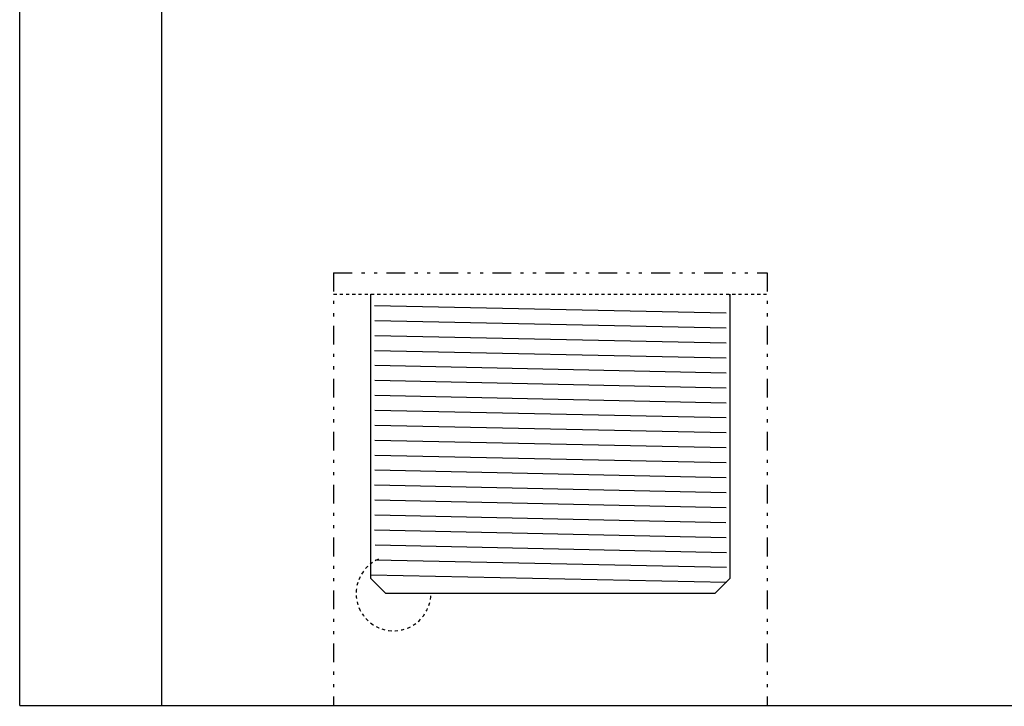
# Model space of a CAD drawing. Header units: centimetres. Extents: x 4745 to 39369, y 17389 to 19524.
# Tile 62 of 188: x 20900 to 20932, y 17966 to 17988. Entities that reach past the tile are written whole.
import ezdxf

# ---------------------------------------------------------------- set-up
doc = ezdxf.new("R2010")
doc.units = ezdxf.units.CM
doc.linetypes.add('DIVIDE', pattern=[1.25, 0.5, -0.25, 0, -0.25, 0, -0.25])
doc.linetypes.add('HIDDEN', pattern=[0.375, 0.25, -0.125])
for name, color, linetype in [('UKRYTA', 250, 'HIDDEN'), ('Ukryte', 7, 'DIVIDE'), ('WYMIAR', 4, 'Continuous')]:
    doc.layers.add(name, color=color, linetype=linetype)
doc.linetypes.add('CPFLEX', pattern='A,0.0001,-0.2,[131,LTYPESHP.SHX,S=0.2,R=0,X=-0.2,Y=0],-0.4,[131,LTYPESHP.SHX,S=0.2,R=180,X=0.2,Y=0],-0.2', length=0.8001)

# ---------------------------------------------------------------- blocks, each defined once
blk = doc.blocks.new('VITRIX PRO 35 55')
at = {"linetype": 'Continuous'}
for p, q in [((-211.81, -492.28), (-211.81, 229.72)), ((-192.81, -492.28), (-192.81, 229.72)), ((-164.33, -438.78), (-117.32, -439.78)), ((-164.32, -440.77), (-117.33, -441.78)), ((-164.32, -442.78), (-117.33, -443.77)), ((-164.33, -444.78), (-117.33, -445.78)), ((-164.31, -446.77), (-117.31, -447.78)), ((-164.31, -448.78), (-117.32, -449.78)), ((-164.31, -450.78), (-117.31, -451.78)), ((-164.3, -452.77), (-117.31, -453.78)), ((-164.3, -454.78), (-117.31, -455.77)), ((-164.31, -456.78), (-117.31, -457.78)), ((-164.32, -458.78), (-117.33, -459.78)), ((-164.32, -460.78), (-117.33, -461.78)), ((-164.33, -462.78), (-117.33, -463.78)), ((-164.32, -464.78), (-117.33, -465.79)), ((-164.32, -466.79), (-117.34, -467.78)), ((-164.33, -468.79), (-117.33, -469.79)), ((-164.26, -470.78), (-117.27, -471.79)), ((-164.26, -472.79), (-117.28, -473.78)), ((-164.83, -474.79), (-117.27, -475.79)), ((-164.83, -475.28), (-162.83, -477.28)), ((-116.83, -475.28), (-118.83, -477.28)), ((-118.83, -477.28), (-162.83, -477.28)), ((-211.81, -492.28), (230.19, -492.28))]:
    blk.add_line(p, q, dxfattribs=at)
blk.add_line((-169.82, -437.28), (-111.82, -437.28))
at = {"linetype": 'CPFLEX', "ltscale": 2.5}
for p, q in [((-164.83, -475.28), (-164.83, -437.28)), ((-116.83, -437.28), (-116.83, -475.28))]:
    blk.add_line(p, q, dxfattribs=at)
at = {"layer": 'Ukryte', "ltscale": 5}
for p, q in [((-169.82, -434.41), (-111.82, -434.41)), ((-169.82, -434.41), (-169.82, -492.34)), ((-111.82, -434.41), (-111.82, -492.38))]:
    blk.add_line(p, q, dxfattribs=at)
at = {"layer": 'Ukryte'}
blk.add_arc((-161.81, -477.28), 5, 113.5782, 359.9795, dxfattribs=at)
at = {"layer": 'WYMIAR', "linetype": 'Continuous'}
for p, q in [((-164.83, -437.33), (-164.83, -437.33)), ((-164.83, -437.52), (-164.83, -437.46)), ((-116.83, -437.28), (-116.83, -437.28)), ((-116.83, -437.52), (-116.83, -437.46))]:
    blk.add_line(p, q, dxfattribs=at)

msp = doc.modelspace()

# ---------------------------------------------------------------- block references
at = {"layer": 'UKRYTA', "color": 18, "true_color": 0x000000, "xscale": 0.24, "yscale": 0.24, "zscale": 0.24}
msp.add_blockref('VITRIX PRO 35 55', (20951.156, 18084.181), dxfattribs=at)

doc.saveas('drawing.dxf')
